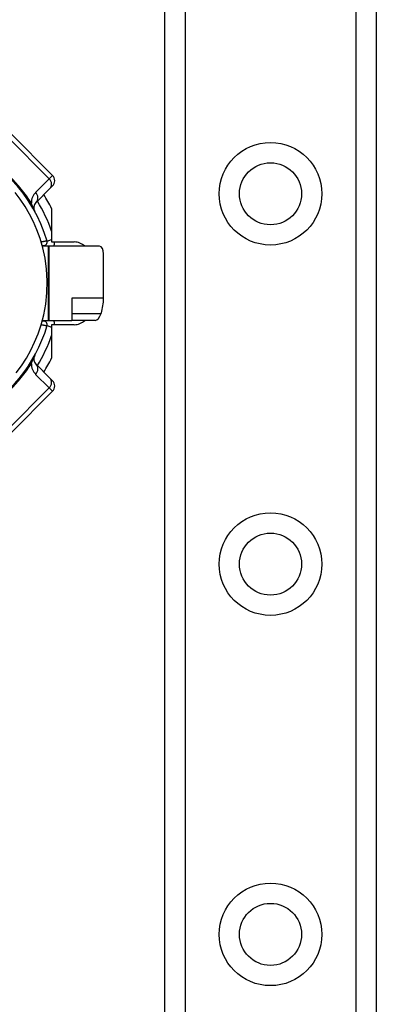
# Model space of a CAD drawing. Header units: inches. Extents: x 3.3 to 80.3, y 4.6 to 43.1.
# Tile 13 of 80: x 5 to 5.9, y 15.3 to 17.9. Entities that reach past the tile are written whole.
import ezdxf

# ---------------------------------------------------------------- set-up
doc = ezdxf.new("R2010")
doc.units = ezdxf.units.IN
doc.header["$MEASUREMENT"] = 0
doc.layers.add('Visible Edges(ANSI)', color=7, linetype='Continuous', lineweight=25)
doc.layers.add('Visible Tangent Edges(ANSI)', color=7, linetype='Continuous', lineweight=25)

msp = doc.modelspace()

# ---------------------------------------------------------------- linework, layer by layer
at = {"layer": 'Visible Edges(ANSI)'}
for p, q in [((5.3741, 14.1755), (5.3741, 31.5613)), ((5.9361, 31.5613), (5.9361, 14.1755)), ((5.0762, 17.5036), (4.9649, 17.615)), ((5.0322, 17.4318), (5.0684, 17.468)), ((5.0762, 17.4758), (5.0684, 17.468)), ((5.0738, 17.4159), (5.0738, 17.3269)), ((5.0738, 17.3269), (5.1338, 17.3269)), ((5.0486, 17.3173), (5.0525, 17.3173)), ((5.0643, 17.3153), (5.0492, 17.3153)), ((5.0673, 17.3153), (5.0643, 17.3153)), ((5.201, 17.3153), (5.0673, 17.3153)), ((5.2115, 17.1771), (5.2115, 17.2956)), ((5.1276, 17.1771), (5.1276, 17.1185)), ((5.0525, 17.1165), (5.0486, 17.1165)), ((5.0492, 17.1185), (5.0643, 17.1185)), ((5.0643, 17.1185), (5.0673, 17.1185)), ((5.0673, 17.1185), (5.1276, 17.1185)), ((5.1893, 17.1185), (5.1276, 17.1185)), ((5.0738, 17.1069), (5.0738, 17.0178)), ((5.1338, 17.1069), (5.0738, 17.1069)), ((5.0684, 16.9658), (5.0322, 17.002)), ((5.0684, 16.9658), (5.0762, 16.958)), ((4.9649, 16.8188), (5.0762, 16.9301))]:
    msp.add_line(p, q, dxfattribs=at)
at = {"layer": 'Visible Edges(ANSI)', "flags": 128}
for points in [[(4.9797, 16.9793), (4.9934, 16.9979), (5.0066, 17.0182), (5.0183, 17.039), (5.0285, 17.0601), (5.0377, 17.0825), (5.0458, 17.1066), (5.0527, 17.1329), (5.058, 17.1615), (5.0612, 17.1921), (5.0619, 17.2233), (5.0601, 17.2543), (5.0561, 17.284), (5.0502, 17.3113), (5.043, 17.3361), (5.0348, 17.3588), (5.0256, 17.3801), (5.0152, 17.4006), (5.0031, 17.4212), (4.99, 17.4407), (4.9767, 17.4582)], [(5.2054, 17.1368), (5.2054, 17.1368), (5.2054, 17.1369), (5.2055, 17.1369), (5.2055, 17.137), (5.2055, 17.137), (5.2055, 17.1371), (5.2055, 17.1372), (5.2056, 17.1372), (5.2056, 17.1373), (5.2056, 17.1373), (5.2056, 17.1374), (5.2056, 17.1375), (5.2057, 17.1375), (5.2057, 17.1376), (5.2057, 17.1376), (5.2057, 17.1377), (5.2057, 17.1377), (5.2058, 17.1378), (5.2058, 17.1379), (5.2058, 17.1379), (5.2058, 17.138), (5.2058, 17.138), (5.2058, 17.1381), (5.2059, 17.1381)]]:
    msp.add_lwpolyline(points, dxfattribs=at)
at = {"layer": 'Visible Edges(ANSI)'}
for centre in [(5.6551, 17.455), (5.6551, 16.4707), (5.6551, 15.4865)]:
    msp.add_circle(centre, 0.0825, dxfattribs=at)
for centre, radius, start, end in [((4.6781, 17.2169), 0.3996, 16.3518, 70.8354), ((5.0623, 17.4897), 0.0197, 315, 45), ((5.0461, 17.4178), 0.0197, 135, 208.6389), ((4.6781, 17.2169), 0.4429, 26.7049, 32.1604), ((5.0525, 17.3267), 0.00945, 270, 16.3518), ((5.1338, 17.2875), 0.0394, 44.9104, 90), ((4.6781, 17.2169), 0.4921, 11.537, 11.7228), ((5.0525, 17.107), 0.00945, 343.6482, 90), ((5.1338, 17.1463), 0.0394, 270, 315.0896), ((4.6781, 17.2169), 0.4921, 348.2772, 348.463), ((4.6781, 17.2169), 0.3996, 253.8612, 343.6482), ((5.0461, 17.0159), 0.0197, 151.3611, 225), ((4.6781, 17.2169), 0.4429, 327.8396, 333.2951), ((5.0623, 16.9441), 0.0197, 315, 45)]:
    msp.add_arc(centre, radius, start, end, dxfattribs=at)
for centre, major_axis, ratio, start_param, end_param in [((5.201, 17.2956), (0, 0.0197), 0.532359, 4.712389, 6.283185), ((5.1115, 17.1771), (0, 0.1181), 0.846518, 4.375874, 4.712389), ((5.1954, 17.1381), (-0.008, -0.0193), 0.47244, 0.192077, 1.691889)]:
    msp.add_ellipse(centre, major_axis=major_axis, ratio=ratio, start_param=start_param, end_param=end_param, dxfattribs=at)
at = {"layer": 'Visible Tangent Edges(ANSI)'}
for p, q in [((5.428, 31.5613), (5.428, 14.1755)), ((5.8823, 14.1755), (5.8823, 31.5613)), ((4.9562, 17.6063), (5.0675, 17.4949)), ((5.0675, 17.4949), (5.0313, 17.4587)), ((5.0675, 17.4949), (5.0762, 17.5036)), ((5.0616, 17.3294), (5.0738, 17.333)), ((5.0525, 17.3173), (5.0525, 17.3153)), ((5.0643, 17.3153), (5.0643, 17.1185)), ((5.0673, 17.1185), (5.0673, 17.3153)), ((5.2115, 17.1771), (5.1276, 17.1771)), ((5.0525, 17.1185), (5.0525, 17.1165)), ((5.1276, 17.1368), (5.2054, 17.1368)), ((5.0616, 17.1044), (5.0738, 17.1008)), ((5.0313, 16.975), (5.0675, 16.9388)), ((5.0675, 16.9388), (4.9562, 16.8275)), ((5.0762, 16.9301), (5.0675, 16.9388))]:
    msp.add_line(p, q, dxfattribs=at)
at = {"layer": 'Visible Tangent Edges(ANSI)', "flags": 128}
for points in [[(5.0289, 17.4084), (5.0279, 17.4102), (5.0273, 17.4114), (5.0268, 17.4125), (5.0263, 17.4136), (5.0259, 17.4146), (5.0255, 17.4156), (5.0251, 17.4165), (5.0247, 17.4175), (5.0243, 17.4184), (5.0239, 17.4193), (5.0236, 17.4201), (5.0232, 17.421), (5.0229, 17.4219), (5.0226, 17.4227), (5.0223, 17.4235), (5.022, 17.4243), (5.0217, 17.4251), (5.0214, 17.4259), (5.0211, 17.4267), (5.0208, 17.4275), (5.0206, 17.4282), (5.0203, 17.429), (5.0201, 17.4297), (5.0198, 17.4304)], [(5.0616, 17.3294), (5.0615, 17.3294), (5.0614, 17.3294), (5.0613, 17.3293), (5.061, 17.3293), (5.0607, 17.3292), (5.0603, 17.3292), (5.0599, 17.3291), (5.0594, 17.329), (5.0589, 17.3289), (5.0582, 17.3288), (5.0576, 17.3287), (5.0569, 17.3286), (5.0561, 17.3285), (5.0553, 17.3283), (5.0545, 17.3282), (5.0536, 17.328), (5.0527, 17.3279), (5.0518, 17.3277), (5.0509, 17.3276), (5.0499, 17.3274), (5.0489, 17.3272), (5.0479, 17.3271), (5.0469, 17.3269), (5.0459, 17.3267)], [(5.0459, 17.107), (5.0469, 17.1069), (5.0479, 17.1067), (5.0489, 17.1065), (5.0499, 17.1064), (5.0509, 17.1062), (5.0518, 17.106), (5.0527, 17.1059), (5.0536, 17.1057), (5.0545, 17.1056), (5.0553, 17.1054), (5.0561, 17.1053), (5.0569, 17.1052), (5.0576, 17.1051), (5.0582, 17.1049), (5.0589, 17.1048), (5.0594, 17.1047), (5.0599, 17.1047), (5.0603, 17.1046), (5.0607, 17.1045), (5.061, 17.1045), (5.0613, 17.1044), (5.0614, 17.1044), (5.0615, 17.1044), (5.0616, 17.1044)], [(5.0198, 17.0033), (5.0201, 17.0041), (5.0203, 17.0048), (5.0206, 17.0055), (5.0208, 17.0063), (5.0211, 17.0071), (5.0214, 17.0079), (5.0217, 17.0087), (5.022, 17.0095), (5.0223, 17.0103), (5.0226, 17.0111), (5.0229, 17.0119), (5.0232, 17.0128), (5.0236, 17.0136), (5.0239, 17.0145), (5.0243, 17.0154), (5.0247, 17.0163), (5.0251, 17.0172), (5.0255, 17.0182), (5.0259, 17.0192), (5.0263, 17.0202), (5.0268, 17.0212), (5.0273, 17.0224), (5.0279, 17.0236), (5.0289, 17.0254)]]:
    msp.add_lwpolyline(points, dxfattribs=at)
at = {"layer": 'Visible Tangent Edges(ANSI)'}
for centre in [(5.6551, 17.455), (5.6551, 16.4707), (5.6551, 15.4865)]:
    msp.add_circle(centre, 0.1363, dxfattribs=at)
for centre, radius, start, end in [((4.652, 17.1908), 0.439, 33.0901, 56.9099), ((5.0592, 17.4309), 0.0394, 135, 180.6587), ((4.6781, 17.2169), 0.4193, 19.3241, 31.4236), ((5.0525, 17.3267), 0.0291, 336.9277, 0.3097), ((5.0525, 17.107), 0.0291, 359.6903, 23.0723), ((4.6781, 17.2169), 0.4193, 328.5764, 340.6759), ((4.652, 17.243), 0.439, 303.0901, 326.9099), ((5.0592, 17.0029), 0.0394, 179.3413, 225)]:
    msp.add_arc(centre, radius, start, end, dxfattribs=at)
for centre, major_axis, ratio, start_param, end_param in [((5.0545, 17.4819), (0.0139, -0.0139), 0.937622, 0, 1.570796), ((5.0183, 17.4457), (0.0139, -0.0139), 0.937622, 0, 1.570796), ((5.0459, 17.4565), (-0.033, -0.0215), 0.48633, 0, 0.409204), ((5.0459, 16.9772), (-0.033, 0.0215), 0.48633, 5.873981, 6.283185), ((5.0183, 16.9881), (0.0139, 0.0139), 0.937622, 4.712389, 6.283185), ((5.0545, 16.9519), (0.0139, 0.0139), 0.937622, 4.712389, 6.283185)]:
    msp.add_ellipse(centre, major_axis=major_axis, ratio=ratio, start_param=start_param, end_param=end_param, dxfattribs=at)

doc.saveas('drawing.dxf')
